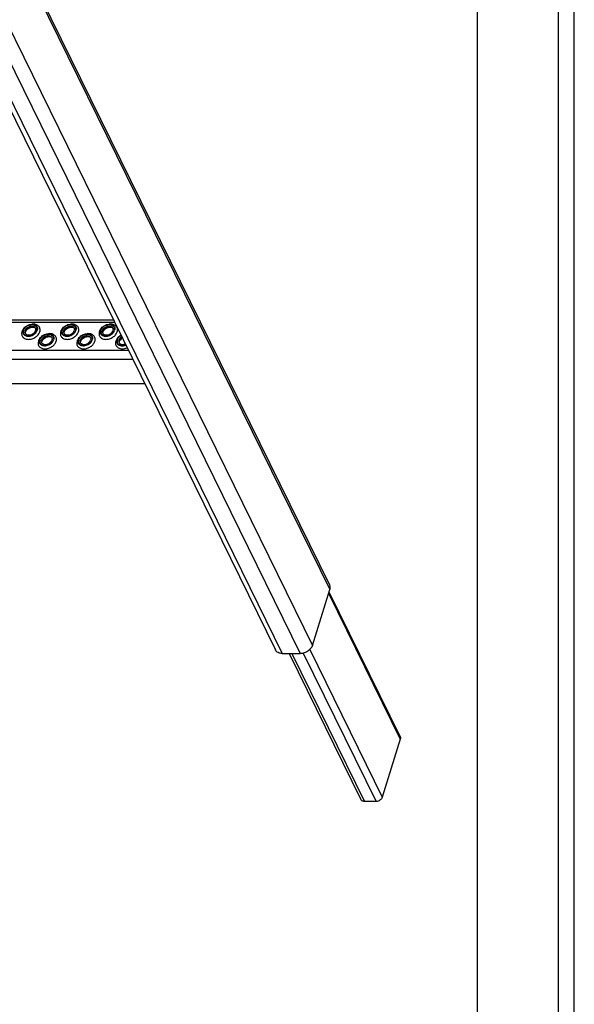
# Model space of a CAD drawing. Header units: millimetres. Extents: x 0 to 2100, y 0 to 2970.
# Tile 10 of 23: x 1757 to 2100, y 611 to 1220. Entities that reach past the tile are written whole.
import ezdxf

# ---------------------------------------------------------------- set-up
doc = ezdxf.new("R2010")
doc.units = ezdxf.units.MM
doc.header["$LTSCALE"] = 193.6
doc.layers.get('0').update_dxf_attribs({"linetype": 'CONTINUOUS'})

msp = doc.modelspace()

# ---------------------------------------------------------------- linework, layer by layer
at = {"color": 7, "linetype": 'CONTINUOUS'}
for p, q in [((2100, 0), (2100, 2970)), ((2100, 0), (2100, 2970)), ((1582.49, 1615.98), (1948.54, 870.04)), ((1549.09, 1575.74), (1915.14, 829.81)), ((1543.92, 1034.11), (1814.88, 1034.11)), ((1834.32, 994.51), (1563.35, 994.51)), ((1938.02, 832.65), (1948.69, 867.21)), ((1948.27, 865.85), (1992.29, 776.15)), ((1919.36, 827.6), (1930.52, 827.6)), ((1923.62, 827.6), (1967.97, 737.22)), ((1992.37, 774.68), (1981.25, 738.69)), ((1977.38, 736.08), (1970.15, 736.08))]:
    msp.add_line(p, q, dxfattribs=at)
at = {"color": 3, "linetype": 'CONTINUOUS'}
msp.add_line((2090, 2950), (2090, 0), dxfattribs=at)
at = {"color": 5, "linetype": 'CONTINUOUS'}
msp.add_line((2040, 2900), (2040, 50), dxfattribs=at)
at = {"color": 9, "linetype": 'CONTINUOUS'}
for p, q in [((1582.64, 1613.14), (1948.69, 867.21)), ((1571.97, 1578.58), (1938.02, 832.65)), ((1553.31, 1573.53), (1919.36, 827.6)), ((1564.47, 1573.53), (1930.52, 827.6)), ((1544.66, 1032.59), (1815.63, 1032.59)), ((1553.12, 1015.36), (1824.08, 1015.36)), ((1555.87, 1009.74), (1826.84, 1009.74)), ((1948.03, 865.05), (1992.37, 774.68)), ((1936.4, 830.08), (1981.25, 738.69)), ((1925.24, 827.6), (1970.15, 736.08)), ((1932.36, 827.83), (1977.38, 736.08))]:
    msp.add_line(p, q, dxfattribs=at)
at = {"color": 7, "linetype": 'CONTINUOUS'}
for centre, radius, start, end in [((1762.92, 1025.94), 2.59, 168.51301, 169.25166), ((1763.05, 1025.91), 2.72, 162.7878, 168.47032), ((1786.85, 1025.94), 2.59, 168.51301, 169.25166), ((1786.98, 1025.91), 2.72, 162.7878, 168.47032), ((1810.78, 1025.94), 2.59, 168.51301, 169.25166), ((1810.91, 1025.91), 2.72, 162.7878, 168.47032), ((1773.07, 1020.07), 2.59, 168.51301, 169.25166), ((1773.2, 1020.04), 2.72, 162.7878, 168.47032), ((1797, 1020.07), 2.59, 168.51301, 169.25166), ((1797.13, 1020.04), 2.72, 162.7878, 168.47032), ((1820.93, 1020.07), 2.59, 168.51301, 169.25166), ((1821.06, 1020.04), 2.72, 162.7878, 168.47032)]:
    msp.add_arc(centre, radius, start, end, dxfattribs=at)
for points, knots in [([(1759.04, 1027.65), (1759.33, 1028.58), (1760.35, 1029.84), (1762.1, 1030.89), (1763.62, 1031.36), (1765.12, 1031.42), (1766.46, 1031.05), (1767.48, 1030.26), (1767.82, 1029.5), (1767.89, 1029.12)], [0, 0, 0, 0, 0.256023, 0.397887, 0.538537, 0.670709, 0.789982, 0.897281, 1, 1, 1, 1]), ([(1759.32, 1027.65), (1759.47, 1028.14), (1760.01, 1029.09), (1761.25, 1030.19), (1762.8, 1030.94), (1764.44, 1031.22), (1765.96, 1030.99), (1766.97, 1030.33), (1767.45, 1029.6), (1767.72, 1028.77), (1767.65, 1028.08), (1767.52, 1027.65)], [0, 0, 0, 0, 0.126005, 0.265198, 0.409334, 0.548109, 0.673462, 0.783988, 0.836431, 0.88895, 1, 1, 1, 1]), ([(1760.29, 1027.47), (1760.47, 1028.05), (1761.05, 1028.86), (1762.1, 1029.61), (1763.03, 1030.03), (1764, 1030.23), (1764.93, 1030.2), (1765.76, 1029.95), (1766.21, 1029.61), (1766.38, 1029.42)], [0, 0, 0, 0, 0.246125, 0.38243, 0.520512, 0.654784, 0.780538, 0.895274, 1, 1, 1, 1]), ([(1782.97, 1027.65), (1783.26, 1028.58), (1784.28, 1029.84), (1786.03, 1030.89), (1787.55, 1031.36), (1789.05, 1031.42), (1790.39, 1031.05), (1791.41, 1030.26), (1791.75, 1029.5), (1791.82, 1029.12)], [0, 0, 0, 0, 0.256023, 0.397887, 0.538537, 0.670709, 0.789982, 0.897281, 1, 1, 1, 1]), ([(1783.25, 1027.65), (1783.4, 1028.14), (1783.94, 1029.09), (1785.18, 1030.19), (1786.73, 1030.94), (1788.37, 1031.22), (1789.89, 1030.99), (1790.9, 1030.33), (1791.38, 1029.6), (1791.65, 1028.77), (1791.58, 1028.08), (1791.45, 1027.65)], [0, 0, 0, 0, 0.126005, 0.265198, 0.409334, 0.548109, 0.673462, 0.783988, 0.836431, 0.88895, 1, 1, 1, 1]), ([(1784.22, 1027.47), (1784.4, 1028.05), (1784.98, 1028.86), (1786.03, 1029.61), (1786.96, 1030.03), (1787.93, 1030.23), (1788.86, 1030.2), (1789.69, 1029.95), (1790.14, 1029.61), (1790.31, 1029.42)], [0, 0, 0, 0, 0.246125, 0.38243, 0.520512, 0.654784, 0.780538, 0.895274, 1, 1, 1, 1]), ([(1806.9, 1027.65), (1807.19, 1028.58), (1808.21, 1029.84), (1809.96, 1030.89), (1811.48, 1031.36), (1812.98, 1031.42), (1814.32, 1031.05), (1815.34, 1030.26), (1815.68, 1029.5), (1815.75, 1029.12)], [0, 0, 0, 0, 0.256023, 0.397887, 0.538537, 0.670709, 0.789982, 0.897281, 1, 1, 1, 1]), ([(1807.18, 1027.65), (1807.33, 1028.14), (1807.87, 1029.09), (1809.11, 1030.19), (1810.66, 1030.94), (1812.3, 1031.22), (1813.82, 1030.99), (1814.83, 1030.33), (1815.31, 1029.6), (1815.58, 1028.77), (1815.51, 1028.08), (1815.38, 1027.65)], [0, 0, 0, 0, 0.126005, 0.265198, 0.409334, 0.548109, 0.673462, 0.783988, 0.836431, 0.88895, 1, 1, 1, 1]), ([(1808.15, 1027.47), (1808.33, 1028.05), (1808.91, 1028.86), (1809.96, 1029.61), (1810.89, 1030.03), (1811.86, 1030.23), (1812.79, 1030.2), (1813.62, 1029.95), (1814.07, 1029.61), (1814.24, 1029.42)], [0, 0, 0, 0, 0.246125, 0.38243, 0.520512, 0.654784, 0.780538, 0.895274, 1, 1, 1, 1]), ([(1759.04, 1027.65), (1758.9, 1027.2), (1758.83, 1026.46), (1759.12, 1025.56), (1759.37, 1025.18), (1759.52, 1025.01)], [0, 0, 0, 0, 0.513998, 0.757111, 1, 1, 1, 1]), ([(1759.32, 1027.65), (1759.19, 1027.23), (1759.12, 1026.54), (1759.39, 1025.7), (1759.87, 1024.97), (1760.88, 1024.31), (1762.4, 1024.08), (1764.04, 1024.36), (1765.58, 1025.11), (1766.83, 1026.22), (1767.37, 1027.17), (1767.52, 1027.65)], [0, 0, 0, 0, 0.11105, 0.163569, 0.216012, 0.326538, 0.451891, 0.590666, 0.734802, 0.873995, 1, 1, 1, 1]), ([(1759.52, 1025.01), (1759.75, 1024.75), (1760.36, 1024.29), (1761.48, 1023.94), (1762.75, 1023.9), (1764.07, 1024.17), (1765.33, 1024.74), (1766.75, 1025.76), (1767.55, 1026.86), (1767.79, 1027.65)], [0, 0, 0, 0, 0.104679, 0.219356, 0.345073, 0.479342, 0.617452, 0.753801, 1, 1, 1, 1]), ([(1760.29, 1027.47), (1760.26, 1027.38), (1760.17, 1027.03), (1760.16, 1026.65), (1760.21, 1026.39)], [0, 0, 0, 0, 0.262254, 1, 1, 1, 1]), ([(1760.21, 1026.39), (1760.27, 1026.11), (1760.52, 1025.55), (1761.26, 1024.97), (1762.25, 1024.69), (1763.36, 1024.73), (1764.48, 1025.08), (1765.77, 1025.85), (1766.52, 1026.78), (1766.73, 1027.47)], [0, 0, 0, 0, 0.102742, 0.21, 0.32922, 0.461363, 0.602021, 0.743916, 1, 1, 1, 1]), ([(1760.4, 1026.42), (1760.39, 1026.38), (1760.35, 1026.25), (1760.33, 1026.11), (1760.33, 1026.02)], [0, 0, 0, 0, 0.304395, 1, 1, 1, 1]), ([(1760.51, 1026.69), (1760.5, 1026.67), (1760.46, 1026.58), (1760.42, 1026.49), (1760.4, 1026.42)], [0, 0, 0, 0, 0.268631, 1, 1, 1, 1]), ([(1766.6, 1029.09), (1766.16, 1029.43), (1765.26, 1029.69), (1764.05, 1029.61), (1763.09, 1029.34), (1762.19, 1028.89), (1761.41, 1028.28), (1760.8, 1027.55), (1760.53, 1027), (1760.45, 1026.72)], [0, 0, 0, 0, 0.223873, 0.351612, 0.485909, 0.622361, 0.75614, 0.882948, 1, 1, 1, 1]), ([(1766.6, 1029.09), (1766.49, 1029.18), (1766.13, 1029.35), (1765.45, 1029.48), (1764.54, 1029.44), (1763.17, 1029.11), (1761.89, 1028.4), (1760.94, 1027.45), (1760.62, 1026.94), (1760.51, 1026.69)], [0, 0, 0, 0, 0.061788, 0.160605, 0.290161, 0.439176, 0.748377, 0.887348, 1, 1, 1, 1]), ([(1766.38, 1029.42), (1766.49, 1029.29), (1766.68, 1029.01), (1766.89, 1028.35), (1766.84, 1027.8), (1766.73, 1027.47)], [0, 0, 0, 0, 0.242965, 0.486066, 1, 1, 1, 1]), ([(1767.89, 1029.12), (1767.92, 1029), (1767.98, 1028.51), (1767.9, 1028.01), (1767.79, 1027.65)], [0, 0, 0, 0, 0.240827, 1, 1, 1, 1]), ([(1769.19, 1021.78), (1769.48, 1022.7), (1770.5, 1023.97), (1772.25, 1025.02), (1773.77, 1025.48), (1775.27, 1025.54), (1776.61, 1025.17), (1777.62, 1024.38), (1777.97, 1023.63), (1778.04, 1023.24)], [0, 0, 0, 0, 0.256023, 0.397887, 0.538537, 0.670709, 0.789982, 0.897281, 1, 1, 1, 1]), ([(1769.47, 1021.78), (1769.62, 1022.26), (1770.16, 1023.21), (1771.4, 1024.32), (1772.95, 1025.07), (1774.59, 1025.35), (1776.11, 1025.12), (1777.12, 1024.46), (1777.6, 1023.73), (1777.87, 1022.89), (1777.8, 1022.2), (1777.67, 1021.78)], [0, 0, 0, 0, 0.126005, 0.265198, 0.409334, 0.548109, 0.673462, 0.783988, 0.836431, 0.88895, 1, 1, 1, 1]), ([(1770.44, 1021.59), (1770.62, 1022.17), (1771.2, 1022.98), (1772.25, 1023.74), (1773.18, 1024.15), (1774.15, 1024.35), (1775.08, 1024.33), (1775.91, 1024.07), (1776.36, 1023.74), (1776.53, 1023.54)], [0, 0, 0, 0, 0.246125, 0.38243, 0.520512, 0.654784, 0.780538, 0.895274, 1, 1, 1, 1]), ([(1776.75, 1023.22), (1776.31, 1023.55), (1775.41, 1023.81), (1774.2, 1023.73), (1773.24, 1023.47), (1772.34, 1023.01), (1771.56, 1022.4), (1770.95, 1021.68), (1770.68, 1021.12), (1770.6, 1020.84)], [0, 0, 0, 0, 0.223873, 0.351612, 0.485909, 0.622361, 0.75614, 0.882948, 1, 1, 1, 1]), ([(1782.97, 1027.65), (1782.83, 1027.2), (1782.76, 1026.46), (1783.05, 1025.56), (1783.3, 1025.18), (1783.45, 1025.01)], [0, 0, 0, 0, 0.513998, 0.757111, 1, 1, 1, 1]), ([(1783.25, 1027.65), (1783.12, 1027.23), (1783.05, 1026.54), (1783.32, 1025.7), (1783.8, 1024.97), (1784.81, 1024.31), (1786.33, 1024.08), (1787.97, 1024.36), (1789.51, 1025.11), (1790.76, 1026.22), (1791.3, 1027.17), (1791.45, 1027.65)], [0, 0, 0, 0, 0.11105, 0.163569, 0.216012, 0.326538, 0.451891, 0.590666, 0.734802, 0.873995, 1, 1, 1, 1]), ([(1783.45, 1025.01), (1783.68, 1024.75), (1784.29, 1024.29), (1785.41, 1023.94), (1786.68, 1023.9), (1788, 1024.17), (1789.26, 1024.74), (1790.68, 1025.76), (1791.48, 1026.86), (1791.72, 1027.65)], [0, 0, 0, 0, 0.104679, 0.219356, 0.345073, 0.479342, 0.617452, 0.753801, 1, 1, 1, 1]), ([(1784.22, 1027.47), (1784.19, 1027.38), (1784.1, 1027.03), (1784.09, 1026.65), (1784.14, 1026.39)], [0, 0, 0, 0, 0.262254, 1, 1, 1, 1]), ([(1784.14, 1026.39), (1784.2, 1026.11), (1784.45, 1025.55), (1785.19, 1024.97), (1786.18, 1024.69), (1787.29, 1024.73), (1788.41, 1025.08), (1789.7, 1025.85), (1790.45, 1026.78), (1790.66, 1027.47)], [0, 0, 0, 0, 0.102742, 0.21, 0.32922, 0.461363, 0.602021, 0.743916, 1, 1, 1, 1]), ([(1784.33, 1026.42), (1784.32, 1026.38), (1784.28, 1026.25), (1784.26, 1026.11), (1784.26, 1026.02)], [0, 0, 0, 0, 0.304395, 1, 1, 1, 1]), ([(1784.44, 1026.69), (1784.43, 1026.67), (1784.39, 1026.58), (1784.35, 1026.49), (1784.33, 1026.42)], [0, 0, 0, 0, 0.268631, 1, 1, 1, 1]), ([(1790.53, 1029.09), (1790.09, 1029.43), (1789.19, 1029.69), (1787.98, 1029.61), (1787.02, 1029.34), (1786.12, 1028.89), (1785.34, 1028.28), (1784.73, 1027.55), (1784.46, 1027), (1784.38, 1026.72)], [0, 0, 0, 0, 0.223873, 0.351612, 0.485909, 0.622361, 0.75614, 0.882948, 1, 1, 1, 1]), ([(1790.53, 1029.09), (1790.42, 1029.18), (1790.06, 1029.35), (1789.38, 1029.48), (1788.47, 1029.44), (1787.1, 1029.11), (1785.82, 1028.4), (1784.87, 1027.45), (1784.55, 1026.94), (1784.44, 1026.69)], [0, 0, 0, 0, 0.061788, 0.160605, 0.290161, 0.439176, 0.748377, 0.887348, 1, 1, 1, 1]), ([(1790.31, 1029.42), (1790.42, 1029.29), (1790.61, 1029.01), (1790.82, 1028.35), (1790.77, 1027.8), (1790.66, 1027.47)], [0, 0, 0, 0, 0.242965, 0.486066, 1, 1, 1, 1]), ([(1791.82, 1029.12), (1791.85, 1029), (1791.91, 1028.51), (1791.83, 1028.01), (1791.72, 1027.65)], [0, 0, 0, 0, 0.240827, 1, 1, 1, 1]), ([(1793.12, 1021.78), (1793.41, 1022.7), (1794.43, 1023.97), (1796.18, 1025.02), (1797.7, 1025.48), (1799.2, 1025.54), (1800.54, 1025.17), (1801.55, 1024.38), (1801.9, 1023.63), (1801.97, 1023.24)], [0, 0, 0, 0, 0.256023, 0.397887, 0.538537, 0.670709, 0.789982, 0.897281, 1, 1, 1, 1]), ([(1793.4, 1021.78), (1793.55, 1022.26), (1794.09, 1023.21), (1795.33, 1024.32), (1796.88, 1025.07), (1798.52, 1025.35), (1800.04, 1025.12), (1801.05, 1024.46), (1801.53, 1023.73), (1801.8, 1022.89), (1801.73, 1022.2), (1801.6, 1021.78)], [0, 0, 0, 0, 0.126005, 0.265198, 0.409334, 0.548109, 0.673462, 0.783988, 0.836431, 0.88895, 1, 1, 1, 1]), ([(1794.37, 1021.59), (1794.55, 1022.17), (1795.13, 1022.98), (1796.18, 1023.74), (1797.11, 1024.15), (1798.08, 1024.35), (1799.01, 1024.33), (1799.84, 1024.07), (1800.29, 1023.74), (1800.46, 1023.54)], [0, 0, 0, 0, 0.246125, 0.38243, 0.520512, 0.654784, 0.780538, 0.895274, 1, 1, 1, 1]), ([(1800.68, 1023.22), (1800.24, 1023.55), (1799.34, 1023.81), (1798.13, 1023.73), (1797.17, 1023.47), (1796.27, 1023.01), (1795.49, 1022.4), (1794.88, 1021.68), (1794.61, 1021.12), (1794.53, 1020.84)], [0, 0, 0, 0, 0.223873, 0.351612, 0.485909, 0.622361, 0.75614, 0.882948, 1, 1, 1, 1]), ([(1806.9, 1027.65), (1806.76, 1027.2), (1806.69, 1026.46), (1806.98, 1025.56), (1807.23, 1025.18), (1807.38, 1025.01)], [0, 0, 0, 0, 0.513998, 0.757111, 1, 1, 1, 1]), ([(1807.18, 1027.65), (1807.05, 1027.23), (1806.98, 1026.54), (1807.25, 1025.7), (1807.73, 1024.97), (1808.74, 1024.31), (1810.26, 1024.08), (1811.9, 1024.36), (1813.44, 1025.11), (1814.69, 1026.22), (1815.23, 1027.17), (1815.38, 1027.65)], [0, 0, 0, 0, 0.11105, 0.163569, 0.216012, 0.326538, 0.451891, 0.590666, 0.734802, 0.873995, 1, 1, 1, 1]), ([(1807.38, 1025.01), (1807.61, 1024.75), (1808.22, 1024.29), (1809.34, 1023.94), (1810.61, 1023.9), (1811.93, 1024.17), (1813.19, 1024.74), (1814.61, 1025.76), (1815.41, 1026.86), (1815.65, 1027.65)], [0, 0, 0, 0, 0.104679, 0.219356, 0.345073, 0.479342, 0.617452, 0.753801, 1, 1, 1, 1]), ([(1808.15, 1027.47), (1808.12, 1027.38), (1808.03, 1027.03), (1808.02, 1026.65), (1808.07, 1026.39)], [0, 0, 0, 0, 0.262254, 1, 1, 1, 1]), ([(1808.07, 1026.39), (1808.13, 1026.11), (1808.38, 1025.55), (1809.12, 1024.97), (1810.11, 1024.69), (1811.22, 1024.73), (1812.34, 1025.08), (1813.63, 1025.85), (1814.38, 1026.78), (1814.59, 1027.47)], [0, 0, 0, 0, 0.102742, 0.21, 0.32922, 0.461363, 0.602021, 0.743916, 1, 1, 1, 1]), ([(1808.26, 1026.42), (1808.25, 1026.38), (1808.21, 1026.25), (1808.19, 1026.11), (1808.19, 1026.02)], [0, 0, 0, 0, 0.304395, 1, 1, 1, 1]), ([(1808.37, 1026.69), (1808.36, 1026.67), (1808.32, 1026.58), (1808.28, 1026.49), (1808.26, 1026.42)], [0, 0, 0, 0, 0.268631, 1, 1, 1, 1]), ([(1814.46, 1029.09), (1814.02, 1029.43), (1813.12, 1029.69), (1811.91, 1029.61), (1810.95, 1029.34), (1810.05, 1028.89), (1809.27, 1028.28), (1808.66, 1027.55), (1808.39, 1027), (1808.31, 1026.72)], [0, 0, 0, 0, 0.223873, 0.351612, 0.485909, 0.622361, 0.75614, 0.882948, 1, 1, 1, 1]), ([(1814.46, 1029.09), (1814.35, 1029.18), (1813.99, 1029.35), (1813.31, 1029.48), (1812.4, 1029.44), (1811.03, 1029.11), (1809.75, 1028.4), (1808.8, 1027.45), (1808.48, 1026.94), (1808.37, 1026.69)], [0, 0, 0, 0, 0.061788, 0.160605, 0.290161, 0.439176, 0.748377, 0.887348, 1, 1, 1, 1]), ([(1814.24, 1029.42), (1814.35, 1029.29), (1814.54, 1029.01), (1814.75, 1028.35), (1814.7, 1027.8), (1814.59, 1027.47)], [0, 0, 0, 0, 0.242965, 0.486066, 1, 1, 1, 1]), ([(1815.75, 1029.12), (1815.78, 1029), (1815.84, 1028.51), (1815.76, 1028.01), (1815.65, 1027.65)], [0, 0, 0, 0, 0.240827, 1, 1, 1, 1]), ([(1817.05, 1021.78), (1817.23, 1022.36), (1817.92, 1023.49), (1818.94, 1024.31), (1819.53, 1024.65)], [0, 0, 0, 0, 0.474084, 1, 1, 1, 1]), ([(1817.33, 1021.78), (1817.5, 1022.32), (1818.13, 1023.37), (1819.08, 1024.13), (1819.62, 1024.45)], [0, 0, 0, 0, 0.474137, 1, 1, 1, 1]), ([(1818.3, 1021.59), (1818.36, 1021.79), (1818.73, 1022.62), (1819.43, 1023.28), (1820.02, 1023.64)], [0, 0, 0, 0, 0.231333, 1, 1, 1, 1]), ([(1769.19, 1021.78), (1769.05, 1021.32), (1768.98, 1020.58), (1769.27, 1019.69), (1769.52, 1019.31), (1769.67, 1019.14)], [0, 0, 0, 0, 0.513998, 0.757111, 1, 1, 1, 1]), ([(1769.47, 1021.78), (1769.34, 1021.35), (1769.27, 1020.66), (1769.54, 1019.83), (1770.02, 1019.1), (1771.03, 1018.44), (1772.55, 1018.21), (1774.19, 1018.49), (1775.73, 1019.23), (1776.98, 1020.34), (1777.52, 1021.29), (1777.67, 1021.78)], [0, 0, 0, 0, 0.11105, 0.163569, 0.216012, 0.326538, 0.451891, 0.590666, 0.734802, 0.873995, 1, 1, 1, 1]), ([(1769.67, 1019.14), (1769.9, 1018.87), (1770.51, 1018.42), (1771.63, 1018.06), (1772.9, 1018.03), (1774.22, 1018.3), (1775.48, 1018.86), (1776.9, 1019.88), (1777.7, 1020.99), (1777.94, 1021.78)], [0, 0, 0, 0, 0.104679, 0.219356, 0.345073, 0.479342, 0.617452, 0.753801, 1, 1, 1, 1]), ([(1770.44, 1021.59), (1770.41, 1021.5), (1770.32, 1021.15), (1770.31, 1020.78), (1770.36, 1020.52)], [0, 0, 0, 0, 0.262254, 1, 1, 1, 1]), ([(1770.36, 1020.52), (1770.42, 1020.24), (1770.67, 1019.68), (1771.41, 1019.09), (1772.4, 1018.82), (1773.51, 1018.86), (1774.63, 1019.2), (1775.92, 1019.97), (1776.67, 1020.91), (1776.88, 1021.59)], [0, 0, 0, 0, 0.102742, 0.21, 0.32922, 0.461363, 0.602021, 0.743916, 1, 1, 1, 1]), ([(1770.55, 1020.55), (1770.54, 1020.51), (1770.5, 1020.37), (1770.48, 1020.24), (1770.48, 1020.14)], [0, 0, 0, 0, 0.304395, 1, 1, 1, 1]), ([(1770.66, 1020.82), (1770.65, 1020.79), (1770.61, 1020.7), (1770.57, 1020.61), (1770.55, 1020.55)], [0, 0, 0, 0, 0.268631, 1, 1, 1, 1]), ([(1776.75, 1023.22), (1776.63, 1023.31), (1776.28, 1023.47), (1775.6, 1023.6), (1774.69, 1023.57), (1773.32, 1023.24), (1772.04, 1022.53), (1771.09, 1021.57), (1770.77, 1021.06), (1770.66, 1020.82)], [0, 0, 0, 0, 0.061788, 0.160605, 0.290161, 0.439176, 0.748377, 0.887348, 1, 1, 1, 1]), ([(1776.53, 1023.54), (1776.64, 1023.42), (1776.83, 1023.14), (1777.04, 1022.47), (1776.99, 1021.93), (1776.88, 1021.59)], [0, 0, 0, 0, 0.242965, 0.486066, 1, 1, 1, 1]), ([(1778.04, 1023.24), (1778.07, 1023.13), (1778.13, 1022.64), (1778.05, 1022.13), (1777.94, 1021.78)], [0, 0, 0, 0, 0.240827, 1, 1, 1, 1]), ([(1793.12, 1021.78), (1792.98, 1021.32), (1792.91, 1020.58), (1793.2, 1019.69), (1793.45, 1019.31), (1793.6, 1019.14)], [0, 0, 0, 0, 0.513998, 0.757111, 1, 1, 1, 1]), ([(1793.4, 1021.78), (1793.27, 1021.35), (1793.2, 1020.66), (1793.47, 1019.83), (1793.95, 1019.1), (1794.96, 1018.44), (1796.48, 1018.21), (1798.12, 1018.49), (1799.66, 1019.23), (1800.91, 1020.34), (1801.45, 1021.29), (1801.6, 1021.78)], [0, 0, 0, 0, 0.11105, 0.163569, 0.216012, 0.326538, 0.451891, 0.590666, 0.734802, 0.873995, 1, 1, 1, 1]), ([(1793.6, 1019.14), (1793.83, 1018.87), (1794.44, 1018.42), (1795.56, 1018.06), (1796.83, 1018.03), (1798.15, 1018.3), (1799.41, 1018.86), (1800.83, 1019.88), (1801.63, 1020.99), (1801.87, 1021.78)], [0, 0, 0, 0, 0.104679, 0.219356, 0.345073, 0.479342, 0.617452, 0.753801, 1, 1, 1, 1]), ([(1794.37, 1021.59), (1794.34, 1021.5), (1794.25, 1021.15), (1794.24, 1020.78), (1794.29, 1020.52)], [0, 0, 0, 0, 0.262254, 1, 1, 1, 1]), ([(1794.29, 1020.52), (1794.35, 1020.24), (1794.6, 1019.68), (1795.34, 1019.09), (1796.33, 1018.82), (1797.44, 1018.86), (1798.56, 1019.2), (1799.85, 1019.97), (1800.6, 1020.91), (1800.81, 1021.59)], [0, 0, 0, 0, 0.102742, 0.21, 0.32922, 0.461363, 0.602021, 0.743916, 1, 1, 1, 1]), ([(1794.48, 1020.55), (1794.47, 1020.51), (1794.43, 1020.37), (1794.41, 1020.24), (1794.41, 1020.14)], [0, 0, 0, 0, 0.304395, 1, 1, 1, 1]), ([(1794.59, 1020.82), (1794.57, 1020.79), (1794.54, 1020.7), (1794.5, 1020.61), (1794.48, 1020.55)], [0, 0, 0, 0, 0.268631, 1, 1, 1, 1]), ([(1800.68, 1023.22), (1800.56, 1023.31), (1800.21, 1023.47), (1799.53, 1023.6), (1798.62, 1023.57), (1797.25, 1023.24), (1795.97, 1022.53), (1795.02, 1021.57), (1794.7, 1021.06), (1794.59, 1020.82)], [0, 0, 0, 0, 0.061788, 0.160605, 0.290161, 0.439176, 0.748377, 0.887348, 1, 1, 1, 1]), ([(1800.46, 1023.54), (1800.57, 1023.42), (1800.76, 1023.14), (1800.97, 1022.47), (1800.92, 1021.93), (1800.81, 1021.59)], [0, 0, 0, 0, 0.242965, 0.486066, 1, 1, 1, 1]), ([(1801.97, 1023.24), (1802, 1023.13), (1802.06, 1022.64), (1801.98, 1022.13), (1801.87, 1021.78)], [0, 0, 0, 0, 0.240827, 1, 1, 1, 1]), ([(1817.05, 1021.78), (1816.91, 1021.32), (1816.84, 1020.58), (1817.13, 1019.69), (1817.38, 1019.31), (1817.53, 1019.14)], [0, 0, 0, 0, 0.513998, 0.757111, 1, 1, 1, 1]), ([(1817.33, 1021.78), (1817.24, 1021.49), (1817.14, 1020.91), (1817.28, 1020.04), (1817.72, 1019.29), (1818.4, 1018.73), (1819.28, 1018.38), (1820.67, 1018.21), (1821.76, 1018.44), (1822.44, 1018.71)], [0, 0, 0, 0, 0.118875, 0.230116, 0.339327, 0.452931, 0.57563, 0.709092, 1, 1, 1, 1]), ([(1817.53, 1019.14), (1817.78, 1018.85), (1818.46, 1018.36), (1819.72, 1018.02), (1821.13, 1018.06), (1822.07, 1018.33), (1822.53, 1018.52)], [0, 0, 0, 0, 0.216424, 0.455889, 0.719626, 1, 1, 1, 1]), ([(1818.3, 1021.59), (1818.27, 1021.5), (1818.18, 1021.15), (1818.17, 1020.78), (1818.22, 1020.52)], [0, 0, 0, 0, 0.262254, 1, 1, 1, 1]), ([(1818.22, 1020.52), (1818.25, 1020.35), (1818.37, 1020.01), (1818.78, 1019.42), (1819.65, 1018.91), (1820.92, 1018.78), (1821.79, 1018.98), (1822.23, 1019.15)], [0, 0, 0, 0, 0.108299, 0.216798, 0.447245, 0.71019, 1, 1, 1, 1]), ([(1818.41, 1020.55), (1818.4, 1020.51), (1818.36, 1020.37), (1818.34, 1020.24), (1818.34, 1020.14)], [0, 0, 0, 0, 0.304395, 1, 1, 1, 1]), ([(1818.52, 1020.82), (1818.5, 1020.79), (1818.47, 1020.7), (1818.43, 1020.61), (1818.41, 1020.55)], [0, 0, 0, 0, 0.268631, 1, 1, 1, 1]), ([(1820.31, 1023.04), (1819.87, 1022.78), (1819.11, 1022.15), (1818.59, 1021.29), (1818.46, 1020.84)], [0, 0, 0, 0, 0.525681, 1, 1, 1, 1]), ([(1820.44, 1022.79), (1819.99, 1022.52), (1819.25, 1021.95), (1818.68, 1021.19), (1818.52, 1020.82)], [0, 0, 0, 0, 0.557027, 1, 1, 1, 1]), ([(1948.54, 870.04), (1948.75, 869.63), (1948.99, 868.66), (1948.84, 867.68), (1948.69, 867.21)], [0, 0, 0, 0, 0.482606, 1, 1, 1, 1]), ([(1919.36, 827.6), (1918.9, 827.6), (1918, 827.69), (1916.77, 828.12), (1915.77, 828.83), (1915.31, 829.47), (1915.14, 829.81)], [0, 0, 0, 0, 0.277946, 0.534954, 0.773145, 1, 1, 1, 1]), ([(1938.02, 832.65), (1937.57, 831.2), (1936.14, 829.59), (1934.1, 828.43), (1932.56, 827.81), (1931.33, 827.6), (1930.52, 827.6)], [0, 0, 0, 0, 0.480049, 0.612715, 0.745278, 1, 1, 1, 1]), ([(1992.29, 776.15), (1992.4, 775.93), (1992.52, 775.43), (1992.45, 774.93), (1992.37, 774.68)], [0, 0, 0, 0, 0.482606, 1, 1, 1, 1]), ([(1981.25, 738.69), (1981.02, 737.94), (1980.13, 736.94), (1978.65, 736.23), (1977.8, 736.08), (1977.38, 736.08)], [0, 0, 0, 0, 0.48037, 0.745108, 1, 1, 1, 1]), ([(1970.15, 736.08), (1969.91, 736.08), (1969.45, 736.13), (1968.81, 736.35), (1968.3, 736.72), (1968.05, 737.05), (1967.97, 737.22)], [0, 0, 0, 0, 0.277946, 0.534954, 0.773145, 1, 1, 1, 1])]:
    msp.add_open_spline(points, degree=3, knots=knots, dxfattribs=at)
at = {"color": 9, "linetype": 'CONTINUOUS'}
for points, knots in [([(1769.4, 1026.72), (1769.5, 1027.04), (1769.63, 1027.7), (1769.55, 1028.67), (1769.21, 1029.56), (1768.62, 1030.31), (1767.8, 1030.89), (1766.45, 1031.42), (1765.3, 1031.46), (1764.53, 1031.37)], [0, 0, 0, 0, 0.124427, 0.241633, 0.355221, 0.4698, 0.589692, 0.717812, 1, 1, 1, 1]), ([(1793.33, 1026.72), (1793.43, 1027.04), (1793.56, 1027.7), (1793.48, 1028.67), (1793.14, 1029.56), (1792.55, 1030.31), (1791.73, 1030.89), (1790.38, 1031.42), (1789.23, 1031.46), (1788.46, 1031.37)], [0, 0, 0, 0, 0.124427, 0.241633, 0.355221, 0.4698, 0.589692, 0.717812, 1, 1, 1, 1]), ([(1817.26, 1026.72), (1817.36, 1027.04), (1817.49, 1027.7), (1817.41, 1028.67), (1817.07, 1029.56), (1816.48, 1030.31), (1815.66, 1030.89), (1814.31, 1031.42), (1813.16, 1031.46), (1812.39, 1031.37)], [0, 0, 0, 0, 0.124427, 0.241633, 0.355221, 0.4698, 0.589692, 0.717812, 1, 1, 1, 1]), ([(1758.35, 1026.72), (1758.17, 1026.15), (1758.08, 1025.22), (1758.44, 1024.09), (1758.92, 1023.36), (1759.59, 1022.77), (1760.74, 1022.18), (1762.5, 1021.9), (1764.71, 1022.28), (1766.8, 1023.29), (1768.47, 1024.79), (1769.2, 1026.07), (1769.4, 1026.72)], [0, 0, 0, 0, 0.110961, 0.163438, 0.215838, 0.269928, 0.32708, 0.452332, 0.590995, 0.735015, 0.874096, 1, 1, 1, 1]), ([(1759.79, 1029.04), (1759.62, 1028.87), (1759.01, 1028.18), (1758.55, 1027.36), (1758.35, 1026.72)], [0, 0, 0, 0, 0.264819, 1, 1, 1, 1]), ([(1779.55, 1020.84), (1779.65, 1021.17), (1779.78, 1021.82), (1779.7, 1022.8), (1779.36, 1023.69), (1778.77, 1024.44), (1777.95, 1025.02), (1776.6, 1025.54), (1775.44, 1025.59), (1774.68, 1025.5)], [0, 0, 0, 0, 0.124427, 0.241633, 0.355221, 0.4698, 0.589692, 0.717812, 1, 1, 1, 1]), ([(1782.28, 1026.72), (1782.1, 1026.15), (1782.01, 1025.22), (1782.37, 1024.09), (1782.85, 1023.36), (1783.52, 1022.77), (1784.67, 1022.18), (1786.43, 1021.9), (1788.64, 1022.28), (1790.72, 1023.29), (1792.4, 1024.79), (1793.13, 1026.07), (1793.33, 1026.72)], [0, 0, 0, 0, 0.110961, 0.163438, 0.215838, 0.269928, 0.32708, 0.452332, 0.590995, 0.735015, 0.874096, 1, 1, 1, 1]), ([(1783.72, 1029.04), (1783.55, 1028.87), (1782.94, 1028.18), (1782.48, 1027.36), (1782.28, 1026.72)], [0, 0, 0, 0, 0.264819, 1, 1, 1, 1]), ([(1803.48, 1020.84), (1803.58, 1021.17), (1803.71, 1021.82), (1803.63, 1022.8), (1803.29, 1023.69), (1802.69, 1024.44), (1801.88, 1025.02), (1800.53, 1025.54), (1799.37, 1025.59), (1798.61, 1025.5)], [0, 0, 0, 0, 0.124427, 0.241633, 0.355221, 0.4698, 0.589692, 0.717812, 1, 1, 1, 1]), ([(1806.21, 1026.72), (1806.03, 1026.15), (1805.94, 1025.22), (1806.3, 1024.09), (1806.78, 1023.36), (1807.45, 1022.77), (1808.6, 1022.18), (1810.36, 1021.9), (1812.57, 1022.28), (1814.65, 1023.29), (1816.33, 1024.79), (1817.06, 1026.07), (1817.26, 1026.72)], [0, 0, 0, 0, 0.110961, 0.163438, 0.215838, 0.269928, 0.32708, 0.452332, 0.590995, 0.735015, 0.874096, 1, 1, 1, 1]), ([(1807.65, 1029.04), (1807.48, 1028.87), (1806.87, 1028.18), (1806.41, 1027.36), (1806.21, 1026.72)], [0, 0, 0, 0, 0.264819, 1, 1, 1, 1]), ([(1768.5, 1020.84), (1768.32, 1020.27), (1768.23, 1019.34), (1768.59, 1018.22), (1769.07, 1017.49), (1769.74, 1016.9), (1770.89, 1016.3), (1772.65, 1016.03), (1774.86, 1016.41), (1776.94, 1017.42), (1778.62, 1018.91), (1779.35, 1020.19), (1779.55, 1020.84)], [0, 0, 0, 0, 0.110961, 0.163438, 0.215838, 0.269928, 0.32708, 0.452332, 0.590995, 0.735015, 0.874096, 1, 1, 1, 1]), ([(1769.94, 1023.17), (1769.77, 1022.99), (1769.16, 1022.31), (1768.7, 1021.49), (1768.5, 1020.84)], [0, 0, 0, 0, 0.264819, 1, 1, 1, 1]), ([(1792.43, 1020.84), (1792.25, 1020.27), (1792.16, 1019.34), (1792.52, 1018.22), (1793, 1017.49), (1793.67, 1016.9), (1794.82, 1016.3), (1796.58, 1016.03), (1798.79, 1016.41), (1800.87, 1017.42), (1802.55, 1018.91), (1803.28, 1020.19), (1803.48, 1020.84)], [0, 0, 0, 0, 0.110961, 0.163438, 0.215838, 0.269928, 0.32708, 0.452332, 0.590995, 0.735015, 0.874096, 1, 1, 1, 1]), ([(1793.87, 1023.17), (1793.7, 1022.99), (1793.09, 1022.31), (1792.63, 1021.49), (1792.43, 1020.84)], [0, 0, 0, 0, 0.264819, 1, 1, 1, 1]), ([(1816.36, 1020.84), (1816.24, 1020.45), (1816.1, 1019.66), (1816.3, 1018.48), (1816.91, 1017.46), (1817.86, 1016.7), (1819.08, 1016.24), (1820.98, 1016.04), (1822.46, 1016.38), (1823.39, 1016.77)], [0, 0, 0, 0, 0.118515, 0.22938, 0.338358, 0.451994, 0.574972, 0.70882, 1, 1, 1, 1]), ([(1817.8, 1023.17), (1817.63, 1022.99), (1817.02, 1022.31), (1816.56, 1021.49), (1816.36, 1020.84)], [0, 0, 0, 0, 0.264819, 1, 1, 1, 1])]:
    msp.add_open_spline(points, degree=3, knots=knots, dxfattribs=at)
at = {"color": 7, "linetype": 'CONTINUOUS'}
for points in [[(1760.37, 1026.43), (1760.35, 1026.29), (1760.33, 1026.15), (1760.33, 1026.02)], [(1784.3, 1026.43), (1784.28, 1026.29), (1784.26, 1026.15), (1784.26, 1026.02)], [(1808.23, 1026.43), (1808.21, 1026.29), (1808.19, 1026.15), (1808.19, 1026.02)], [(1770.52, 1020.55), (1770.5, 1020.42), (1770.48, 1020.28), (1770.48, 1020.14)], [(1794.45, 1020.55), (1794.43, 1020.42), (1794.41, 1020.28), (1794.41, 1020.14)], [(1818.38, 1020.55), (1818.36, 1020.42), (1818.34, 1020.28), (1818.34, 1020.14)]]:
    msp.add_open_spline(points, degree=3, dxfattribs=at)

doc.saveas('drawing.dxf')
